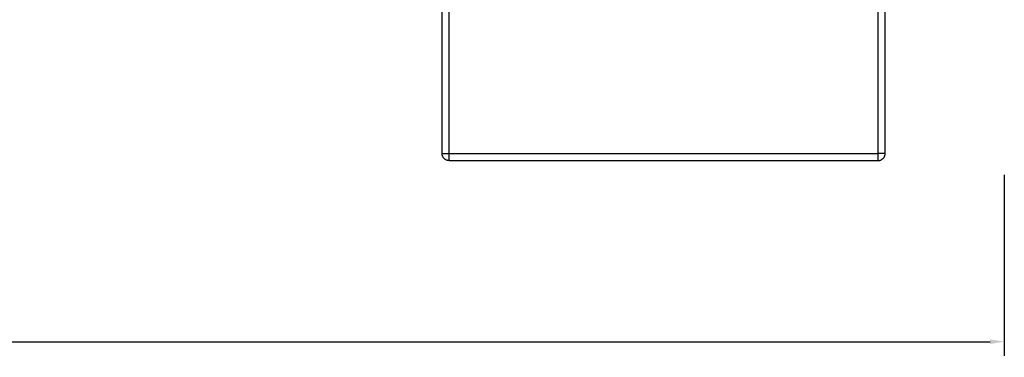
# Model space of a CAD drawing. Header units: millimetres. Extents: x -318 to 464, y -214 to 229.
# Tile 9 of 15: x 73 to 280, y -41 to 30. Entities that reach past the tile are written whole.
import ezdxf

# ---------------------------------------------------------------- set-up
doc = ezdxf.new("R2010")
doc.units = ezdxf.units.MM
doc.layers.add('DIMENSIONS', color=7, linetype='Continuous')
doc.layers.add('GEOMETRY', color=7, linetype='Continuous')
doc.dimstyles.get("Standard").update_dxf_attribs({"dimtxt": 2.5, "dimasz": 2.5, "dimexe": 1.25, "dimexo": 0.625, "dimtad": 1, "dimcen": 2.5, "dimazin": 3, "dimtfac": 1, "dimtmove": 0, "dimatfit": 3})

# ---------------------------------------------------------------- blocks, each defined once
blk = doc.blocks.new('_CLOSEDFILLED')
at = {"color": 0, "linetype": 'BYBLOCK'}
blk.add_solid([(-1, 0.164), (0, 0), (-1, -0.164)], dxfattribs=at)
blk = doc.blocks.new('*D1')
at = {"color": 7}
for p, q in [((-279.5, -3), (-279.5, -41)), ((279.5, -3), (279.5, -41)), ((-276.5, -38), (-7.5, -38)), ((7.5, -38), (276.5, -38))]:
    blk.add_line(p, q, dxfattribs=at)
at = {"layer": 'Defpoints'}
for p in [(-279.5, 0), (279.5, 0), (-279.5, -38)]:
    blk.add_point(p, dxfattribs=at)
at = {"layer": 'DIMENSIONS', "color": 7, "xscale": 3, "yscale": 3, "rotation": 180}
blk.add_blockref('_CLOSEDFILLED', (-279.5, -38), dxfattribs=at)
at = {"layer": 'DIMENSIONS', "color": 7, "xscale": 3, "yscale": 3}
blk.add_blockref('_CLOSEDFILLED', (279.5, -38), dxfattribs=at)
at = {"layer": 'DIMENSIONS', "color": 7, "insert": (0, -38), "char_height": 5, "attachment_point": 5}
blk.add_mtext('559', dxfattribs=at)

msp = doc.modelspace()

# ---------------------------------------------------------------- linework, layer by layer
at = {"layer": 'GEOMETRY'}
for points in [[(161.5, 1.5), (161.5, 57.5)], [(163, 1.5), (163, 57.5)], [(253, 1.5), (253, 57.5)], [(254.5, 1.5), (254.5, 57.5)], [(161.5, 1.5), (161.5025, 1.5), (161.5101, 1.5), (161.5228, 1.5), (161.5404, 1.5), (161.563, 1.5), (161.5905, 1.5), (161.6227, 1.5), (161.6596, 1.5), (161.701, 1.5), (161.7468, 1.5), (161.7968, 1.5), (161.8509, 1.5), (161.9089, 1.5), (161.9706, 1.5), (162.0358, 1.5), (162.1043, 1.5), (162.1757, 1.5), (162.25, 1.5), (162.3268, 1.5), (162.4059, 1.5), (162.487, 1.5), (162.5698, 1.5), (162.6541, 1.5), (162.7395, 1.5), (162.8259, 1.5), (162.9128, 1.5), (163, 1.5)], [(163, 0), (162.9128, 0.0025), (162.8259, 0.0101), (162.7395, 0.0228), (162.6541, 0.0404), (162.5698, 0.063), (162.487, 0.0905), (162.4059, 0.1227), (162.3268, 0.1596), (162.25, 0.201), (162.1757, 0.2468), (162.1043, 0.2968), (162.0358, 0.3509), (161.9706, 0.4089), (161.9089, 0.4706), (161.8509, 0.5358), (161.7968, 0.6043), (161.7468, 0.6757), (161.701, 0.75), (161.6596, 0.8268), (161.6227, 0.9059), (161.5905, 0.987), (161.563, 1.0698), (161.5404, 1.1541), (161.5228, 1.2395), (161.5101, 1.3259), (161.5025, 1.4128), (161.5, 1.5)], [(163, 0), (163, 0.0025), (163, 0.0101), (163, 0.0228), (163, 0.0404), (163, 0.063), (163, 0.0905), (163, 0.1227), (163, 0.1596), (163, 0.201), (163, 0.2468), (163, 0.2968), (163, 0.3509), (163, 0.4089), (163, 0.4706), (163, 0.5358), (163, 0.6043), (163, 0.6757), (163, 0.75), (163, 0.8268), (163, 0.9059), (163, 0.987), (163, 1.0698), (163, 1.1541), (163, 1.2395), (163, 1.3259), (163, 1.4128), (163, 1.5)], [(163, 1.5), (253, 1.5)], [(163, 0), (253, 0)], [(253, 0), (253, 0.0025), (253, 0.0101), (253, 0.0228), (253, 0.0404), (253, 0.063), (253, 0.0905), (253, 0.1227), (253, 0.1596), (253, 0.201), (253, 0.2468), (253, 0.2968), (253, 0.3509), (253, 0.4089), (253, 0.4706), (253, 0.5358), (253, 0.6043), (253, 0.6757), (253, 0.75), (253, 0.8268), (253, 0.9059), (253, 0.987), (253, 1.0698), (253, 1.1541), (253, 1.2395), (253, 1.3259), (253, 1.4128), (253, 1.5)], [(254.5, 1.5), (254.4975, 1.5), (254.4899, 1.5), (254.4772, 1.5), (254.4596, 1.5), (254.437, 1.5), (254.4095, 1.5), (254.3773, 1.5), (254.3404, 1.5), (254.299, 1.5), (254.2532, 1.5), (254.2032, 1.5), (254.1491, 1.5), (254.0911, 1.5), (254.0294, 1.5), (253.9642, 1.5), (253.8957, 1.5), (253.8243, 1.5), (253.75, 1.5), (253.6732, 1.5), (253.5941, 1.5), (253.513, 1.5), (253.4302, 1.5), (253.3459, 1.5), (253.2605, 1.5), (253.1741, 1.5), (253.0872, 1.5), (253, 1.5)], [(253, 0), (253.0872, 0.0025), (253.1741, 0.0101), (253.2605, 0.0228), (253.3459, 0.0404), (253.4302, 0.063), (253.513, 0.0905), (253.5941, 0.1227), (253.6732, 0.1596), (253.75, 0.201), (253.8243, 0.2468), (253.8957, 0.2968), (253.9642, 0.3509), (254.0294, 0.4089), (254.0911, 0.4706), (254.1491, 0.5358), (254.2032, 0.6043), (254.2532, 0.6757), (254.299, 0.75), (254.3404, 0.8268), (254.3773, 0.9059), (254.4095, 0.987), (254.437, 1.0698), (254.4596, 1.1541), (254.4772, 1.2395), (254.4899, 1.3259), (254.4975, 1.4128), (254.5, 1.5)]]:
    msp.add_lwpolyline(points, dxfattribs=at)

# ---------------------------------------------------------------- dimensions: what is measured, and where the dimension line sits
at = {"layer": 'DIMENSIONS'}
dim = msp.add_linear_dim(base=(-279.5, -38), p1=(-279.5, 0), p2=(279.5, 0), dimstyle='Standard', override={"dimtxt": 5, "dimasz": 3, "dimexe": 3, "dimexo": 3, "dimdec": 1, "dimclrd": 7, "dimclre": 7, "dimclrt": 7}, dxfattribs=at)
dim.commit()
dim.dimension.update_dxf_attribs({"geometry": '*D1', "text_midpoint": (0, -38)})

doc.saveas('drawing.dxf')
